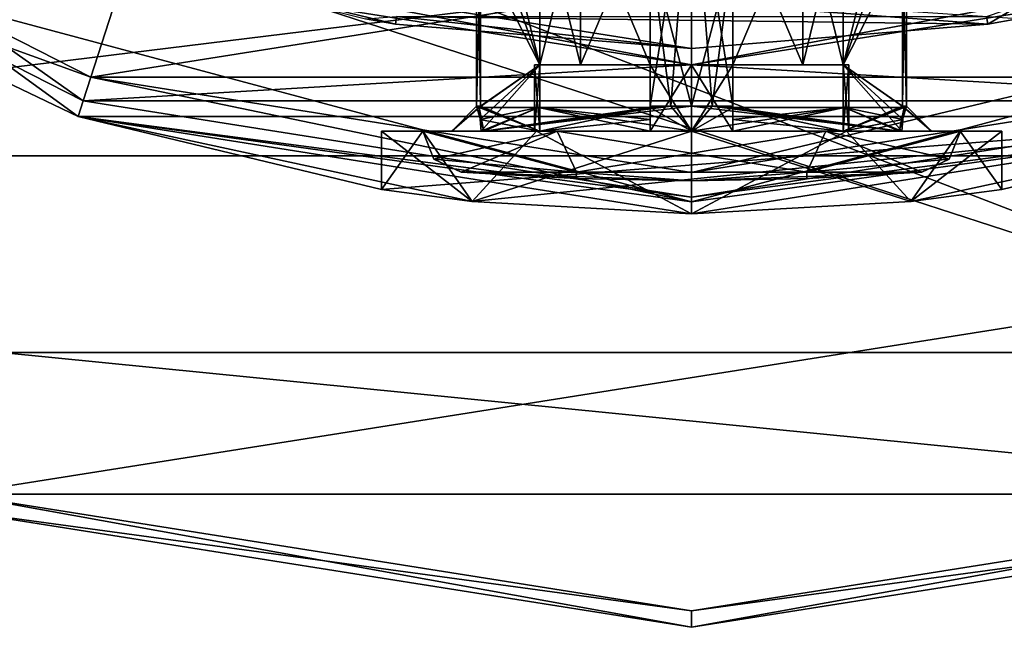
# Model space of a CAD drawing. Header units: millimetres. Extents: x -50 to 50, y -120 to 419.
# Tile 135 of 241: x -8 to 4, y 181 to 188. Entities that reach past the tile are written whole.
import ezdxf

# ---------------------------------------------------------------- set-up
doc = ezdxf.new("R2010")
doc.units = ezdxf.units.MM
doc.header["$LTSCALE"] = 81.481481
for name, color, linetype in [('1568', 7, 'CONTINUOUS'), ('1569', 7, 'CONTINUOUS'), ('1694', 7, 'CONTINUOUS'), ('1696', 7, 'CONTINUOUS'), ('1698', 7, 'CONTINUOUS'), ('1704', 7, 'CONTINUOUS'), ('1705', 7, 'CONTINUOUS'), ('1707', 7, 'CONTINUOUS'), ('1710', 7, 'CONTINUOUS'), ('1712', 7, 'CONTINUOUS'), ('1738', 7, 'CONTINUOUS'), ('1742', 7, 'CONTINUOUS'), ('1743', 7, 'CONTINUOUS'), ('1894', 7, 'CONTINUOUS'), ('1896', 7, 'CONTINUOUS'), ('1897', 7, 'CONTINUOUS'), ('1898', 7, 'CONTINUOUS'), ('1911', 7, 'CONTINUOUS'), ('1912', 7, 'CONTINUOUS'), ('1913', 7, 'CONTINUOUS'), ('1914', 7, 'CONTINUOUS'), ('1917', 7, 'CONTINUOUS'), ('1918', 7, 'CONTINUOUS'), ('1919', 7, 'CONTINUOUS'), ('1920', 7, 'CONTINUOUS'), ('1921', 7, 'CONTINUOUS'), ('1922', 7, 'CONTINUOUS'), ('1923', 7, 'CONTINUOUS'), ('1924', 7, 'CONTINUOUS'), ('1925', 7, 'CONTINUOUS'), ('1926', 7, 'CONTINUOUS'), ('1927', 7, 'CONTINUOUS'), ('1928', 7, 'CONTINUOUS'), ('1929', 7, 'CONTINUOUS'), ('1930', 7, 'CONTINUOUS'), ('1931', 7, 'CONTINUOUS'), ('1932', 7, 'CONTINUOUS'), ('1991', 7, 'CONTINUOUS'), ('1992', 7, 'CONTINUOUS'), ('1993', 7, 'CONTINUOUS'), ('2000', 7, 'CONTINUOUS'), ('2001', 7, 'CONTINUOUS'), ('2002', 7, 'CONTINUOUS'), ('66', 7, 'CONTINUOUS'), ('67', 7, 'CONTINUOUS'), ('68', 7, 'CONTINUOUS'), ('74', 7, 'CONTINUOUS'), ('75', 7, 'CONTINUOUS'), ('82', 7, 'CONTINUOUS'), ('90', 7, 'CONTINUOUS')]:
    doc.layers.add(name, color=color, linetype=linetype)

msp = doc.modelspace()

# ---------------------------------------------------------------- linework, layer by layer
at = {"layer": '1568', "linetype": 'CONTINUOUS'}
for points in [[(-7.357, 187.366, 31), (-13.994, 190.749, 31), (-6.863, 188.887, 31), (-7.357, 187.366, 31)], [(0, 187.8, 31), (-7.357, 187.366, 31), (-6.863, 188.887, 31), (0, 187.8, 31)], [(6.863, 188.887, 31), (7.357, 187.366, 31), (0, 187.8, 31), (6.863, 188.887, 31)], [(7.357, 187.366, 31), (-7.357, 187.366, 31), (0, 187.8, 31), (7.357, 187.366, 31)], [(0, 186.2, 31), (-7.357, 187.366, 31), (7.357, 187.366, 31), (0, 186.2, 31)]]:
    msp.add_3dface(points, dxfattribs=at)
at = {"layer": '1569', "linetype": 'CONTINUOUS'}
for points in [[(-7.264, 187.651, 71), (13.817, 190.991, 71), (-13.817, 190.991, 71), (-7.264, 187.651, 71)], [(7.264, 187.651, 71), (13.817, 190.991, 71), (-7.264, 187.651, 71), (7.264, 187.651, 71)], [(0, 186.5, 71), (7.264, 187.651, 71), (-7.264, 187.651, 71), (0, 186.5, 71)]]:
    msp.add_3dface(points, dxfattribs=at)
at = {"layer": '1694', "linetype": 'CONTINUOUS'}
for points in [[(-19.416, 195.893, 31.2), (-7.416, 187.175, 31.2), (-19.416, 195.893, 70.5), (-19.416, 195.893, 31.2)], [(-19.416, 195.893, 70.5), (-7.416, 187.175, 31.2), (-7.416, 187.175, 70.5), (-19.416, 195.893, 70.5)], [(-7.416, 187.175, 31.2), (7.416, 187.175, 31.2), (-7.416, 187.175, 70.5), (-7.416, 187.175, 31.2)], [(-7.416, 187.175, 70.5), (7.416, 187.175, 31.2), (-3.75, 186.295, 64), (-7.416, 187.175, 70.5)], [(7.416, 187.175, 70.5), (-7.416, 187.175, 70.5), (0, 186, 67.75), (7.416, 187.175, 70.5)], [(0, 186, 67.75), (-7.416, 187.175, 70.5), (-2.652, 186.147, 66.652), (0, 186, 67.75)], [(-2.652, 186.147, 66.652), (-7.416, 187.175, 70.5), (-3.75, 186.295, 64), (-2.652, 186.147, 66.652)], [(-3.75, 186.295, 64), (7.416, 187.175, 31.2), (-2.652, 186.147, 61.348), (-3.75, 186.295, 64)], [(-2.652, 186.147, 61.348), (7.416, 187.175, 31.2), (0, 186, 60.25), (-2.652, 186.147, 61.348)], [(0, 186, 60.25), (7.416, 187.175, 31.2), (2.652, 186.147, 61.348), (0, 186, 60.25)], [(7.416, 187.175, 70.5), (0, 186, 67.75), (2.652, 186.147, 66.652), (7.416, 187.175, 70.5)], [(2.652, 186.147, 61.348), (7.416, 187.175, 31.2), (3.75, 186.295, 64), (2.652, 186.147, 61.348)], [(3.75, 186.295, 64), (7.416, 187.175, 70.5), (2.652, 186.147, 66.652), (3.75, 186.295, 64)], [(7.416, 187.175, 31.2), (7.416, 187.175, 70.5), (3.75, 186.295, 64), (7.416, 187.175, 31.2)]]:
    msp.add_3dface(points, dxfattribs=at)
at = {"layer": '1696', "linetype": 'CONTINUOUS'}
for points in [[(3.581, 188.293, 58.5), (3.941, 188.356, 58.516), (-6.798, 189.077, 31.2), (3.581, 188.293, 58.5)], [(0, 188, 58.5), (3.581, 188.293, 58.5), (-6.798, 189.077, 31.2), (0, 188, 58.5)], [(-3.581, 188.293, 58.5), (0, 188, 58.5), (-6.798, 189.077, 31.2), (-3.581, 188.293, 58.5)], [(-3.941, 188.356, 58.516), (-3.581, 188.293, 58.5), (-6.798, 189.077, 31.2), (-3.941, 188.356, 58.516)]]:
    msp.add_3dface(points, dxfattribs=at)
at = {"layer": '1698', "linetype": 'CONTINUOUS'}
for points in [[(-19.416, 195.893, 70.5), (-7.416, 187.175, 70.5), (-11.927, 189.342, 70.854), (-19.416, 195.893, 70.5)], [(-7.264, 187.651, 71), (-13.817, 190.991, 71), (-11.927, 189.342, 70.854), (-7.264, 187.651, 71)], [(0, 186.146, 70.854), (-7.264, 187.651, 71), (-11.927, 189.342, 70.854), (0, 186.146, 70.854)], [(-7.416, 187.175, 70.5), (0, 186.146, 70.854), (-11.927, 189.342, 70.854), (-7.416, 187.175, 70.5)], [(7.264, 187.651, 71), (0, 186.5, 71), (11.927, 189.342, 70.854), (7.264, 187.651, 71)], [(11.927, 189.342, 70.854), (0, 186.5, 71), (0, 186.146, 70.854), (11.927, 189.342, 70.854)], [(7.416, 187.175, 70.5), (11.927, 189.342, 70.854), (0, 186.146, 70.854), (7.416, 187.175, 70.5)], [(0, 186.5, 71), (-7.264, 187.651, 71), (0, 186.146, 70.854), (0, 186.5, 71)], [(-7.416, 187.175, 70.5), (7.416, 187.175, 70.5), (0, 186.146, 70.854), (-7.416, 187.175, 70.5)]]:
    msp.add_3dface(points, dxfattribs=at)
at = {"layer": '1704', "linetype": 'CONTINUOUS'}
for points in [[(-3.75, 187, 64), (-3.248, 187, 62.125), (-3.25, 187, 64), (-3.75, 187, 64)], [(-3.248, 187, 65.875), (-3.75, 187, 64), (-3.25, 187, 64), (-3.248, 187, 65.875)], [(-3.248, 187, 62.125), (-1.875, 187, 60.752), (-3.25, 187, 64), (-3.248, 187, 62.125)], [(-3.25, 187, 64), (-1.875, 187, 60.752), (-1.625, 187, 61.185), (-3.25, 187, 64)], [(-3.248, 187, 65.875), (-3.25, 187, 64), (-1.625, 187, 66.815), (-3.248, 187, 65.875)], [(-1.875, 187, 67.248), (-3.248, 187, 65.875), (-1.625, 187, 66.815), (-1.875, 187, 67.248)], [(0, 187, 67.75), (-1.875, 187, 67.248), (-1.625, 187, 66.815), (0, 187, 67.75)], [(-1.875, 187, 60.752), (0, 187, 60.25), (-1.625, 187, 61.185), (-1.875, 187, 60.752)], [(1.625, 187, 66.815), (0, 187, 67.75), (-1.625, 187, 66.815), (1.625, 187, 66.815)], [(-1.625, 187, 61.185), (0, 187, 60.25), (1.625, 187, 61.185), (-1.625, 187, 61.185)], [(1.875, 187, 67.248), (0, 187, 67.75), (1.625, 187, 66.815), (1.875, 187, 67.248)], [(0, 187, 60.25), (1.875, 187, 60.752), (1.625, 187, 61.185), (0, 187, 60.25)], [(3.25, 187, 64), (1.875, 187, 67.248), (1.625, 187, 66.815), (3.25, 187, 64)], [(1.875, 187, 60.752), (3.248, 187, 62.125), (1.625, 187, 61.185), (1.875, 187, 60.752)], [(1.625, 187, 61.185), (3.248, 187, 62.125), (3.25, 187, 64), (1.625, 187, 61.185)], [(3.248, 187, 65.875), (1.875, 187, 67.248), (3.25, 187, 64), (3.248, 187, 65.875)], [(3.75, 187, 64), (3.248, 187, 65.875), (3.25, 187, 64), (3.75, 187, 64)], [(3.248, 187, 62.125), (3.75, 187, 64), (3.25, 187, 64), (3.248, 187, 62.125)]]:
    msp.add_3dface(points, dxfattribs=at)
at = {"layer": '1705', "linetype": 'CONTINUOUS'}
for points in [[(2.652, 186.147, 66.652), (0, 186, 67.75), (1.875, 187, 67.248), (2.652, 186.147, 66.652)], [(0, 186, 67.75), (0, 187, 67.75), (1.875, 187, 67.248), (0, 186, 67.75)], [(0, 186, 60.25), (2.652, 186.147, 61.348), (0, 187, 60.25), (0, 186, 60.25)], [(2.652, 186.147, 61.348), (1.875, 187, 60.752), (0, 187, 60.25), (2.652, 186.147, 61.348)], [(2.652, 186.147, 61.348), (3.248, 187, 62.125), (1.875, 187, 60.752), (2.652, 186.147, 61.348)], [(2.652, 186.147, 66.652), (1.875, 187, 67.248), (3.248, 187, 65.875), (2.652, 186.147, 66.652)], [(2.652, 186.147, 61.348), (3.75, 186.295, 64), (3.248, 187, 62.125), (2.652, 186.147, 61.348)], [(3.75, 186.295, 64), (2.652, 186.147, 66.652), (3.75, 187, 64), (3.75, 186.295, 64)], [(2.652, 186.147, 66.652), (3.248, 187, 65.875), (3.75, 187, 64), (2.652, 186.147, 66.652)], [(3.75, 186.295, 64), (3.75, 187, 64), (3.248, 187, 62.125), (3.75, 186.295, 64)]]:
    msp.add_3dface(points, dxfattribs=at)
at = {"layer": '1707', "linetype": 'CONTINUOUS'}
for points in [[(-2.652, 186.147, 66.652), (-3.75, 186.295, 64), (-3.248, 187, 65.875), (-2.652, 186.147, 66.652)], [(-3.75, 186.295, 64), (-2.652, 186.147, 61.348), (-3.75, 187, 64), (-3.75, 186.295, 64)], [(-3.75, 186.295, 64), (-3.75, 187, 64), (-3.248, 187, 65.875), (-3.75, 186.295, 64)], [(-2.652, 186.147, 61.348), (-3.248, 187, 62.125), (-3.75, 187, 64), (-2.652, 186.147, 61.348)], [(-2.652, 186.147, 66.652), (-3.248, 187, 65.875), (-1.875, 187, 67.248), (-2.652, 186.147, 66.652)], [(-2.652, 186.147, 61.348), (-1.875, 187, 60.752), (-3.248, 187, 62.125), (-2.652, 186.147, 61.348)], [(0, 186, 67.75), (-2.652, 186.147, 66.652), (0, 187, 67.75), (0, 186, 67.75)], [(0, 187, 67.75), (-2.652, 186.147, 66.652), (-1.875, 187, 67.248), (0, 187, 67.75)], [(-2.652, 186.147, 61.348), (0, 186, 60.25), (-1.875, 187, 60.752), (-2.652, 186.147, 61.348)], [(0, 186, 60.25), (0, 187, 60.25), (-1.875, 187, 60.752), (0, 186, 60.25)]]:
    msp.add_3dface(points, dxfattribs=at)
at = {"layer": '1710', "linetype": 'CONTINUOUS'}
for points in [[(0, 187.8, 31), (-6.863, 188.887, 31), (-6.798, 189.077, 31.2), (0, 187.8, 31)], [(0, 187.8, 31), (-6.798, 189.077, 31.2), (6.798, 189.077, 31.2), (0, 187.8, 31)], [(6.863, 188.887, 31), (0, 187.8, 31), (6.798, 189.077, 31.2), (6.863, 188.887, 31)]]:
    msp.add_3dface(points, dxfattribs=at)
at = {"layer": '1712', "linetype": 'CONTINUOUS'}
for points in [[(-13.994, 190.749, 31), (-7.357, 187.366, 31), (-19.416, 195.893, 31.2), (-13.994, 190.749, 31)], [(-7.357, 187.366, 31), (-7.416, 187.175, 31.2), (-19.416, 195.893, 31.2), (-7.357, 187.366, 31)], [(-7.357, 187.366, 31), (0, 186.2, 31), (-7.416, 187.175, 31.2), (-7.357, 187.366, 31)], [(0, 186.2, 31), (7.357, 187.366, 31), (7.416, 187.175, 31.2), (0, 186.2, 31)], [(0, 186.2, 31), (7.416, 187.175, 31.2), (-7.416, 187.175, 31.2), (0, 186.2, 31)]]:
    msp.add_3dface(points, dxfattribs=at)
at = {"layer": '1738', "linetype": 'CONTINUOUS'}
for points in [[(0, 188, 58.5), (-3.581, 188.293, 58.5), (-3.566, 188.386, 58.791), (0, 188, 58.5)], [(3.581, 188.293, 58.5), (0, 188, 58.5), (-3.566, 188.386, 58.791), (3.581, 188.293, 58.5)], [(3.581, 188.293, 58.5), (-3.566, 188.386, 58.791), (3.566, 188.386, 58.791), (3.581, 188.293, 58.5)]]:
    msp.add_3dface(points, dxfattribs=at)
at = {"layer": '1742', "linetype": 'CONTINUOUS'}
msp.add_3dface([(-3.581, 188.293, 58.5), (-3.941, 188.356, 58.516), (-3.566, 188.386, 58.791), (-3.581, 188.293, 58.5)], dxfattribs=at)
at = {"layer": '1743', "linetype": 'CONTINUOUS'}
for points in [[(3.581, 188.293, 58.5), (3.566, 188.386, 58.791), (3.971, 188.523, 58.925), (3.581, 188.293, 58.5)], [(3.941, 188.356, 58.516), (3.581, 188.293, 58.5), (3.971, 188.523, 58.925), (3.941, 188.356, 58.516)]]:
    msp.add_3dface(points, dxfattribs=at)
at = {"layer": '1894', "linetype": 'CONTINUOUS'}
for points in [[(0.5, 189.212, 61.449), (0, 190.5, 61.4), (0.5, 187.3, 61.449), (0.5, 189.212, 61.449)], [(0.5, 187.3, 61.449), (0, 190.5, 61.4), (0.251, 187.3, 61.412), (0.5, 187.3, 61.449)], [(0.251, 187.3, 61.412), (0, 190.5, 61.4), (0, 187.3, 61.4), (0.251, 187.3, 61.412)], [(0, 190.5, 66.6), (0.5, 189.212, 66.551), (0, 187.3, 66.6), (0, 190.5, 66.6)], [(2.551, 189.212, 64.5), (2.6, 190.5, 64), (2.551, 187.3, 64.5), (2.551, 189.212, 64.5)], [(2.551, 187.3, 64.5), (2.6, 190.5, 64), (2.6, 187.3, 64), (2.551, 187.3, 64.5)], [(2.6, 187.3, 64), (2.6, 190.5, 64), (2.551, 189.212, 63.5), (2.6, 187.3, 64)], [(0, 187.3, 66.6), (0.5, 189.212, 66.551), (0.251, 187.3, 66.588), (0, 187.3, 66.6)], [(0.251, 187.3, 66.588), (0.5, 189.212, 66.551), (0.5, 187.3, 66.551), (0.251, 187.3, 66.588)], [(2.551, 187.3, 63.5), (2.6, 187.3, 64), (2.551, 189.212, 63.5), (2.551, 187.3, 63.5)]]:
    msp.add_3dface(points, dxfattribs=at)
at = {"layer": '1896', "linetype": 'CONTINUOUS'}
for points in [[(-2.551, 189.212, 63.5), (-2.6, 190.5, 64), (-2.551, 187.3, 63.5), (-2.551, 189.212, 63.5)], [(-2.551, 187.3, 63.5), (-2.6, 190.5, 64), (-2.6, 187.3, 64), (-2.551, 187.3, 63.5)], [(-2.6, 187.3, 64), (-2.6, 190.5, 64), (-2.551, 189.212, 64.5), (-2.6, 187.3, 64)], [(0, 187.3, 61.4), (0, 190.5, 61.4), (-0.5, 189.212, 61.449), (0, 187.3, 61.4)], [(-0.5, 189.212, 66.551), (0, 190.5, 66.6), (-0.5, 187.3, 66.551), (-0.5, 189.212, 66.551)], [(-0.5, 187.3, 66.551), (0, 190.5, 66.6), (-0.251, 187.3, 66.588), (-0.5, 187.3, 66.551)], [(0, 190.5, 66.6), (0, 187.3, 66.6), (-0.251, 187.3, 66.588), (0, 190.5, 66.6)], [(-2.551, 187.3, 64.5), (-2.6, 187.3, 64), (-2.551, 189.212, 64.5), (-2.551, 187.3, 64.5)], [(0, 187.3, 61.4), (-0.5, 189.212, 61.449), (-0.251, 187.3, 61.412), (0, 187.3, 61.4)], [(-0.251, 187.3, 61.412), (-0.5, 189.212, 61.449), (-0.5, 187.3, 61.449), (-0.251, 187.3, 61.412)]]:
    msp.add_3dface(points, dxfattribs=at)
at = {"layer": '1897', "linetype": 'CONTINUOUS'}
for points in [[(-2.6, 187.3, 64), (-2.551, 187.3, 64.5), (-2.9, 187, 64), (-2.6, 187.3, 64)], [(-2.511, 187, 62.55), (-2.6, 187.3, 64), (-2.9, 187, 64), (-2.511, 187, 62.55)], [(-2.551, 187.3, 64.5), (-2.56, 187.291, 64.5), (-2.9, 187, 64), (-2.551, 187.3, 64.5)], [(-2.56, 187.291, 64.5), (-2.569, 187.283, 64.5), (-2.9, 187, 64), (-2.56, 187.291, 64.5)], [(-2.9, 187, 64), (-2.569, 187.283, 64.5), (-2.511, 187, 65.45), (-2.9, 187, 64)], [(-2.551, 187.3, 63.5), (-2.6, 187.3, 64), (-2.56, 187.291, 63.5), (-2.551, 187.3, 63.5)], [(-2.56, 187.291, 63.5), (-2.6, 187.3, 64), (-2.569, 187.283, 63.5), (-2.56, 187.291, 63.5)], [(-2.569, 187.283, 63.5), (-2.6, 187.3, 64), (-2.511, 187, 62.55), (-2.569, 187.283, 63.5)], [(-2.569, 187.283, 64.5), (-1.851, 187.283, 65.851), (-2.511, 187, 65.45), (-2.569, 187.283, 64.5)], [(-1.851, 187.283, 62.149), (-2.569, 187.283, 63.5), (-2.511, 187, 62.55), (-1.851, 187.283, 62.149)], [(-0.251, 187.3, 66.588), (0, 187.3, 66.6), (-2.511, 187, 65.45), (-0.251, 187.3, 66.588)], [(0, 187.3, 66.6), (0, 187, 66.9), (-2.511, 187, 65.45), (0, 187.3, 66.6)], [(-0.5, 187.283, 66.569), (-0.251, 187.3, 66.588), (-2.511, 187, 65.45), (-0.5, 187.283, 66.569)], [(-1.851, 187.283, 65.851), (-0.5, 187.283, 66.569), (-2.511, 187, 65.45), (-1.851, 187.283, 65.851)], [(0, 187, 61.1), (-1.851, 187.283, 62.149), (-2.511, 187, 62.55), (0, 187, 61.1)], [(-0.5, 187.283, 61.431), (-1.851, 187.283, 62.149), (0, 187, 61.1), (-0.5, 187.283, 61.431)], [(-0.5, 187.3, 66.551), (-0.251, 187.3, 66.588), (-0.5, 187.291, 66.56), (-0.5, 187.3, 66.551)], [(-0.5, 187.291, 66.56), (-0.251, 187.3, 66.588), (-0.5, 187.283, 66.569), (-0.5, 187.291, 66.56)], [(-0.251, 187.3, 61.412), (-0.5, 187.3, 61.449), (-0.5, 187.291, 61.44), (-0.251, 187.3, 61.412)], [(-0.5, 187.283, 61.431), (-0.251, 187.3, 61.412), (-0.5, 187.291, 61.44), (-0.5, 187.283, 61.431)], [(-0.251, 187.3, 61.412), (-0.5, 187.283, 61.431), (0, 187, 61.1), (-0.251, 187.3, 61.412)], [(0, 187.3, 61.4), (-0.251, 187.3, 61.412), (0, 187, 61.1), (0, 187.3, 61.4)]]:
    msp.add_3dface(points, dxfattribs=at)
at = {"layer": '1898', "linetype": 'CONTINUOUS'}
for points in [[(0.251, 187.3, 61.412), (0, 187.3, 61.4), (2.511, 187, 62.55), (0.251, 187.3, 61.412)], [(0, 187.3, 61.4), (0, 187, 61.1), (2.511, 187, 62.55), (0, 187.3, 61.4)], [(0, 187.3, 66.6), (0.251, 187.3, 66.588), (0, 187, 66.9), (0, 187.3, 66.6)], [(0, 187, 66.9), (0.251, 187.3, 66.588), (0.5, 187.283, 66.569), (0, 187, 66.9)], [(1.851, 187.283, 65.851), (0, 187, 66.9), (0.5, 187.283, 66.569), (1.851, 187.283, 65.851)], [(0, 187, 66.9), (1.851, 187.283, 65.851), (2.511, 187, 65.45), (0, 187, 66.9)], [(0.5, 187.3, 61.449), (0.251, 187.3, 61.412), (0.5, 187.291, 61.44), (0.5, 187.3, 61.449)], [(0.5, 187.291, 61.44), (0.251, 187.3, 61.412), (0.5, 187.283, 61.431), (0.5, 187.291, 61.44)], [(0.5, 187.283, 61.431), (0.251, 187.3, 61.412), (2.511, 187, 62.55), (0.5, 187.283, 61.431)], [(0.251, 187.3, 66.588), (0.5, 187.3, 66.551), (0.5, 187.291, 66.56), (0.251, 187.3, 66.588)], [(0.5, 187.283, 66.569), (0.251, 187.3, 66.588), (0.5, 187.291, 66.56), (0.5, 187.283, 66.569)], [(1.851, 187.283, 62.149), (0.5, 187.283, 61.431), (2.511, 187, 62.55), (1.851, 187.283, 62.149)], [(2.569, 187.283, 63.5), (1.851, 187.283, 62.149), (2.511, 187, 62.55), (2.569, 187.283, 63.5)], [(1.851, 187.283, 65.851), (2.569, 187.283, 64.5), (2.511, 187, 65.45), (1.851, 187.283, 65.851)], [(2.569, 187.283, 64.5), (2.6, 187.3, 64), (2.511, 187, 65.45), (2.569, 187.283, 64.5)], [(2.511, 187, 65.45), (2.6, 187.3, 64), (2.9, 187, 64), (2.511, 187, 65.45)], [(2.9, 187, 64), (2.569, 187.283, 63.5), (2.511, 187, 62.55), (2.9, 187, 64)], [(2.551, 187.3, 64.5), (2.6, 187.3, 64), (2.56, 187.291, 64.5), (2.551, 187.3, 64.5)], [(2.6, 187.3, 64), (2.551, 187.3, 63.5), (2.9, 187, 64), (2.6, 187.3, 64)], [(2.551, 187.3, 63.5), (2.56, 187.291, 63.5), (2.9, 187, 64), (2.551, 187.3, 63.5)], [(2.56, 187.291, 64.5), (2.6, 187.3, 64), (2.569, 187.283, 64.5), (2.56, 187.291, 64.5)], [(2.56, 187.291, 63.5), (2.569, 187.283, 63.5), (2.9, 187, 64), (2.56, 187.291, 63.5)]]:
    msp.add_3dface(points, dxfattribs=at)
at = {"layer": '1911', "linetype": 'CONTINUOUS'}
for points in [[(-2.786, 186.501, 64), (-1.393, 186.501, 61.587), (-1.394, 186.425, 64), (-2.786, 186.501, 64)], [(-1.393, 186.501, 61.587), (0, 186.4, 64), (-1.394, 186.425, 64), (-1.393, 186.501, 61.587)], [(1.393, 186.501, 61.587), (0, 186.4, 64), (-1.393, 186.501, 61.587), (1.393, 186.501, 61.587)], [(1.394, 186.425, 64), (0, 186.4, 64), (2.786, 186.501, 64), (1.394, 186.425, 64)], [(2.786, 186.501, 64), (0, 186.4, 64), (1.393, 186.501, 61.587), (2.786, 186.501, 64)]]:
    msp.add_3dface(points, dxfattribs=at)
at = {"layer": '1912', "linetype": 'CONTINUOUS'}
for points in [[(-3.25, 187, 64), (-1.625, 187, 61.185), (-3.116, 186.66, 64), (-3.25, 187, 64)], [(-1.625, 187, 61.185), (-2.786, 186.501, 64), (-3.116, 186.66, 64), (-1.625, 187, 61.185)], [(-1.625, 187, 61.185), (-1.393, 186.501, 61.587), (-2.786, 186.501, 64), (-1.625, 187, 61.185)], [(-1.625, 187, 61.185), (1.625, 187, 61.185), (-1.393, 186.501, 61.587), (-1.625, 187, 61.185)], [(1.625, 187, 61.185), (1.393, 186.501, 61.587), (-1.393, 186.501, 61.587), (1.625, 187, 61.185)], [(1.625, 187, 61.185), (3.25, 187, 64), (1.393, 186.501, 61.587), (1.625, 187, 61.185)], [(1.393, 186.501, 61.587), (3.25, 187, 64), (3.116, 186.66, 64), (1.393, 186.501, 61.587)], [(2.786, 186.501, 64), (1.393, 186.501, 61.587), (3.116, 186.66, 64), (2.786, 186.501, 64)]]:
    msp.add_3dface(points, dxfattribs=at)
at = {"layer": '1913', "linetype": 'CONTINUOUS'}
for points in [[(-2.511, 187, 62.55), (-2.9, 187, 64), (-2.544, 187, 63.5), (-2.511, 187, 62.55)], [(-2.9, 187, 64), (-2.511, 187, 65.45), (-2.544, 187, 64.5), (-2.9, 187, 64)], [(-2.544, 187, 63.5), (-2.9, 187, 64), (-2.544, 187, 64.5), (-2.544, 187, 63.5)], [(-1.833, 187, 62.167), (-2.511, 187, 62.55), (-2.544, 187, 63.5), (-1.833, 187, 62.167)], [(-2.544, 187, 64.5), (-2.511, 187, 65.45), (-1.833, 187, 65.833), (-2.544, 187, 64.5)], [(-1.833, 187, 63.5), (-2.544, 187, 63.5), (-1.9, 187, 64), (-1.833, 187, 63.5)], [(-1.9, 187, 64), (-2.544, 187, 63.5), (-1.833, 187, 64.5), (-1.9, 187, 64)], [(-1.833, 187, 64.5), (-2.544, 187, 63.5), (-2.544, 187, 64.5), (-1.833, 187, 64.5)], [(-2.511, 187, 65.45), (0, 187, 66.9), (-1.833, 187, 65.833), (-2.511, 187, 65.45)], [(0, 187, 61.1), (-2.511, 187, 62.55), (-1.833, 187, 62.167), (0, 187, 61.1)], [(-1.833, 187, 65.833), (0, 187, 66.9), (-0.5, 187, 66.544), (-1.833, 187, 65.833)], [(-0.5, 187, 61.456), (0, 187, 61.1), (-1.833, 187, 62.167), (-0.5, 187, 61.456)], [(-0.5, 187, 66.544), (0, 187, 66.9), (-0.5, 187, 65.833), (-0.5, 187, 66.544)], [(-0.5, 187, 65.833), (0, 187, 66.9), (0, 187, 65.9), (-0.5, 187, 65.833)], [(0, 187, 62.1), (0, 187, 61.1), (-0.5, 187, 61.456), (0, 187, 62.1)], [(-0.5, 187, 62.167), (0, 187, 62.1), (-0.5, 187, 61.456), (-0.5, 187, 62.167)], [(0, 187, 66.9), (2.511, 187, 65.45), (1.833, 187, 65.833), (0, 187, 66.9)], [(0, 187, 65.9), (0, 187, 66.9), (0.5, 187, 66.544), (0, 187, 65.9)], [(0.5, 187, 66.544), (0, 187, 66.9), (1.833, 187, 65.833), (0.5, 187, 66.544)], [(2.511, 187, 62.55), (0, 187, 61.1), (1.833, 187, 62.167), (2.511, 187, 62.55)], [(1.833, 187, 62.167), (0, 187, 61.1), (0.5, 187, 61.456), (1.833, 187, 62.167)], [(0.5, 187, 61.456), (0, 187, 61.1), (0.5, 187, 62.167), (0.5, 187, 61.456)], [(0.5, 187, 62.167), (0, 187, 61.1), (0, 187, 62.1), (0.5, 187, 62.167)], [(0.5, 187, 65.833), (0, 187, 65.9), (0.5, 187, 66.544), (0.5, 187, 65.833)], [(2.511, 187, 65.45), (2.544, 187, 64.5), (1.833, 187, 65.833), (2.511, 187, 65.45)], [(2.544, 187, 63.5), (2.511, 187, 62.55), (1.833, 187, 62.167), (2.544, 187, 63.5)], [(1.833, 187, 64.5), (2.544, 187, 64.5), (1.9, 187, 64), (1.833, 187, 64.5)], [(1.9, 187, 64), (2.544, 187, 64.5), (1.833, 187, 63.5), (1.9, 187, 64)], [(1.833, 187, 63.5), (2.544, 187, 64.5), (2.544, 187, 63.5), (1.833, 187, 63.5)], [(2.511, 187, 65.45), (2.9, 187, 64), (2.544, 187, 64.5), (2.511, 187, 65.45)], [(2.9, 187, 64), (2.511, 187, 62.55), (2.544, 187, 63.5), (2.9, 187, 64)], [(2.544, 187, 64.5), (2.9, 187, 64), (2.544, 187, 63.5), (2.544, 187, 64.5)]]:
    msp.add_3dface(points, dxfattribs=at)
at = {"layer": '1914', "linetype": 'CONTINUOUS'}
for points in [[(-1.851, 187.283, 65.851), (-2.569, 187.283, 64.5), (-1.833, 187, 65.833), (-1.851, 187.283, 65.851)], [(-2.569, 187.283, 64.5), (-2.556, 187.141, 64.5), (-1.833, 187, 65.833), (-2.569, 187.283, 64.5)], [(-0.5, 187.283, 66.569), (-1.851, 187.283, 65.851), (-0.5, 187.141, 66.556), (-0.5, 187.283, 66.569)], [(-1.851, 187.283, 65.851), (-1.833, 187, 65.833), (-0.5, 187, 66.544), (-1.851, 187.283, 65.851)], [(-1.851, 187.283, 65.851), (-0.5, 187, 66.544), (-0.5, 187.141, 66.556), (-1.851, 187.283, 65.851)], [(-2.544, 187, 64.5), (-1.833, 187, 65.833), (-2.556, 187.141, 64.5), (-2.544, 187, 64.5)]]:
    msp.add_3dface(points, dxfattribs=at)
at = {"layer": '1917', "linetype": 'CONTINUOUS'}
for points in [[(-1.833, 187.8, 64.5), (-1.833, 189.8, 64.5), (-1.344, 189.8, 65.344), (-1.833, 187.8, 64.5)], [(-1.344, 187.8, 65.344), (-1.833, 187.8, 64.5), (-1.344, 189.8, 65.344), (-1.344, 187.8, 65.344)], [(-0.5, 187.8, 65.833), (-1.344, 187.8, 65.344), (-0.5, 189.8, 65.833), (-0.5, 187.8, 65.833)], [(-0.5, 189.8, 65.833), (-1.344, 187.8, 65.344), (-1.344, 189.8, 65.344), (-0.5, 189.8, 65.833)]]:
    msp.add_3dface(points, dxfattribs=at)
at = {"layer": '1918', "linetype": 'CONTINUOUS'}
for points in [[(-1.9, 187.8, 64), (-1.833, 187.8, 64.5), (1.9, 187.8, 64), (-1.9, 187.8, 64)], [(-1.833, 187.8, 63.5), (-1.9, 187.8, 64), (1.833, 187.8, 63.5), (-1.833, 187.8, 63.5)], [(1.833, 187.8, 63.5), (-1.9, 187.8, 64), (1.9, 187.8, 64), (1.833, 187.8, 63.5)], [(-1.833, 187.8, 64.5), (-1.344, 187.8, 65.344), (1.833, 187.8, 64.5), (-1.833, 187.8, 64.5)], [(-1.833, 187.8, 64.5), (1.833, 187.8, 64.5), (1.9, 187.8, 64), (-1.833, 187.8, 64.5)], [(-1.344, 187.8, 62.656), (-1.833, 187.8, 63.5), (1.344, 187.8, 62.656), (-1.344, 187.8, 62.656)], [(1.344, 187.8, 62.656), (-1.833, 187.8, 63.5), (1.833, 187.8, 63.5), (1.344, 187.8, 62.656)], [(-1.344, 187.8, 65.344), (-0.5, 187.8, 65.833), (1.344, 187.8, 65.344), (-1.344, 187.8, 65.344)], [(1.833, 187.8, 64.5), (-1.344, 187.8, 65.344), (1.344, 187.8, 65.344), (1.833, 187.8, 64.5)], [(-0.5, 187.8, 62.167), (-1.344, 187.8, 62.656), (0.5, 187.8, 62.167), (-0.5, 187.8, 62.167)], [(0.5, 187.8, 62.167), (-1.344, 187.8, 62.656), (1.344, 187.8, 62.656), (0.5, 187.8, 62.167)], [(1.344, 187.8, 65.344), (-0.5, 187.8, 65.833), (0.5, 187.8, 65.833), (1.344, 187.8, 65.344)], [(0.5, 187.8, 65.833), (-0.5, 187.8, 65.833), (0, 187.8, 65.9), (0.5, 187.8, 65.833)], [(0, 187.8, 62.1), (-0.5, 187.8, 62.167), (0.5, 187.8, 62.167), (0, 187.8, 62.1)]]:
    msp.add_3dface(points, dxfattribs=at)
at = {"layer": '1919', "linetype": 'CONTINUOUS'}
for points in [[(0, 186.4, 64), (-2.786, 186.501, 64), (-1.394, 186.425, 64), (0, 186.4, 64)], [(-2.786, 186.501, 64), (0, 186.4, 64), (-1.393, 186.501, 66.413), (-2.786, 186.501, 64)], [(-1.393, 186.501, 66.413), (0, 186.4, 64), (1.393, 186.501, 66.413), (-1.393, 186.501, 66.413)], [(0, 186.4, 64), (1.394, 186.425, 64), (1.393, 186.501, 66.413), (0, 186.4, 64)], [(1.394, 186.425, 64), (2.786, 186.501, 64), (1.393, 186.501, 66.413), (1.394, 186.425, 64)]]:
    msp.add_3dface(points, dxfattribs=at)
at = {"layer": '1920', "linetype": 'CONTINUOUS'}
for points in [[(-1.625, 187, 66.815), (-3.25, 187, 64), (-1.393, 186.501, 66.413), (-1.625, 187, 66.815)], [(-3.25, 187, 64), (-3.116, 186.66, 64), (-1.393, 186.501, 66.413), (-3.25, 187, 64)], [(1.625, 187, 66.815), (-1.625, 187, 66.815), (1.393, 186.501, 66.413), (1.625, 187, 66.815)], [(-1.625, 187, 66.815), (-1.393, 186.501, 66.413), (1.393, 186.501, 66.413), (-1.625, 187, 66.815)], [(2.786, 186.501, 64), (1.625, 187, 66.815), (1.393, 186.501, 66.413), (2.786, 186.501, 64)], [(3.25, 187, 64), (1.625, 187, 66.815), (3.116, 186.66, 64), (3.25, 187, 64)], [(1.625, 187, 66.815), (2.786, 186.501, 64), (3.116, 186.66, 64), (1.625, 187, 66.815)], [(-3.116, 186.66, 64), (-2.786, 186.501, 64), (-1.393, 186.501, 66.413), (-3.116, 186.66, 64)]]:
    msp.add_3dface(points, dxfattribs=at)
at = {"layer": '1921', "linetype": 'CONTINUOUS'}
for points in [[(0.5, 189.8, 65.833), (0.5, 187.8, 65.833), (0.5, 189.8, 66.333), (0.5, 189.8, 65.833)], [(0.5, 189.8, 66.333), (0.5, 187.8, 65.833), (0.5, 189.511, 66.441), (0.5, 189.8, 66.333)], [(0.5, 187.8, 65.833), (0.5, 189.212, 66.551), (0.5, 189.511, 66.441), (0.5, 187.8, 65.833)], [(0.5, 187.3, 66.551), (0.5, 189.212, 66.551), (0.5, 187.8, 65.833), (0.5, 187.3, 66.551)], [(0.5, 187, 65.833), (0.5, 187.3, 66.551), (0.5, 187.8, 65.833), (0.5, 187, 65.833)], [(0.5, 187.291, 66.56), (0.5, 187.3, 66.551), (0.5, 187, 65.833), (0.5, 187.291, 66.56)], [(0.5, 187.283, 66.569), (0.5, 187.291, 66.56), (0.5, 187, 65.833), (0.5, 187.283, 66.569)], [(0.5, 187.283, 66.569), (0.5, 187, 65.833), (0.5, 187.141, 66.556), (0.5, 187.283, 66.569)], [(0.5, 187, 65.833), (0.5, 187, 66.544), (0.5, 187.141, 66.556), (0.5, 187, 65.833)]]:
    msp.add_3dface(points, dxfattribs=at)
at = {"layer": '1922', "linetype": 'CONTINUOUS'}
for points in [[(-0.5, 189.212, 66.551), (-0.5, 187.8, 65.833), (-0.5, 189.8, 65.833), (-0.5, 189.212, 66.551)], [(-0.5, 189.212, 66.551), (-0.5, 187.3, 66.551), (-0.5, 187.8, 65.833), (-0.5, 189.212, 66.551)], [(-0.5, 187.3, 66.551), (-0.5, 187.291, 66.56), (-0.5, 187.8, 65.833), (-0.5, 187.3, 66.551)], [(-0.5, 187.291, 66.56), (-0.5, 187.283, 66.569), (-0.5, 187.8, 65.833), (-0.5, 187.291, 66.56)], [(-0.5, 187.283, 66.569), (-0.5, 187.141, 66.556), (-0.5, 187.8, 65.833), (-0.5, 187.283, 66.569)], [(-0.5, 187, 66.544), (-0.5, 187, 65.833), (-0.5, 187.8, 65.833), (-0.5, 187, 66.544)], [(-0.5, 187.141, 66.556), (-0.5, 187, 66.544), (-0.5, 187.8, 65.833), (-0.5, 187.141, 66.556)]]:
    msp.add_3dface(points, dxfattribs=at)
at = {"layer": '1923', "linetype": 'CONTINUOUS'}
for points in [[(-0.5, 187, 65.833), (0, 187, 65.9), (-0.5, 187.8, 65.833), (-0.5, 187, 65.833)], [(-0.5, 187.8, 65.833), (0, 187, 65.9), (0, 187.8, 65.9), (-0.5, 187.8, 65.833)], [(0, 187, 65.9), (0.5, 187, 65.833), (0, 187.8, 65.9), (0, 187, 65.9)], [(0.5, 187, 65.833), (0.5, 187.8, 65.833), (0, 187.8, 65.9), (0.5, 187, 65.833)]]:
    msp.add_3dface(points, dxfattribs=at)
at = {"layer": '1924', "linetype": 'CONTINUOUS'}
for points in [[(-2.441, 189.511, 64.5), (-2.333, 189.8, 64.5), (-1.833, 187.8, 64.5), (-2.441, 189.511, 64.5)], [(-2.333, 189.8, 64.5), (-1.833, 189.8, 64.5), (-1.833, 187.8, 64.5), (-2.333, 189.8, 64.5)], [(-2.551, 189.212, 64.5), (-2.441, 189.511, 64.5), (-1.833, 187.8, 64.5), (-2.551, 189.212, 64.5)], [(-2.551, 187.3, 64.5), (-2.551, 189.212, 64.5), (-1.833, 187.8, 64.5), (-2.551, 187.3, 64.5)], [(-1.833, 187, 64.5), (-2.551, 187.3, 64.5), (-1.833, 187.8, 64.5), (-1.833, 187, 64.5)], [(-2.569, 187.283, 64.5), (-2.56, 187.291, 64.5), (-1.833, 187, 64.5), (-2.569, 187.283, 64.5)], [(-2.569, 187.283, 64.5), (-1.833, 187, 64.5), (-2.556, 187.141, 64.5), (-2.569, 187.283, 64.5)], [(-2.56, 187.291, 64.5), (-2.551, 187.3, 64.5), (-1.833, 187, 64.5), (-2.56, 187.291, 64.5)], [(-1.833, 187, 64.5), (-2.544, 187, 64.5), (-2.556, 187.141, 64.5), (-1.833, 187, 64.5)]]:
    msp.add_3dface(points, dxfattribs=at)
at = {"layer": '1925', "linetype": 'CONTINUOUS'}
for points in [[(-1.833, 187, 63.5), (-1.9, 187, 64), (-1.833, 187.8, 63.5), (-1.833, 187, 63.5)], [(-1.9, 187, 64), (-1.833, 187, 64.5), (-1.9, 187.8, 64), (-1.9, 187, 64)], [(-1.9, 187, 64), (-1.9, 187.8, 64), (-1.833, 187.8, 63.5), (-1.9, 187, 64)], [(-1.833, 187, 64.5), (-1.833, 187.8, 64.5), (-1.9, 187.8, 64), (-1.833, 187, 64.5)]]:
    msp.add_3dface(points, dxfattribs=at)
at = {"layer": '1926', "linetype": 'CONTINUOUS'}
for points in [[(-1.833, 189.8, 63.5), (-2.551, 189.212, 63.5), (-1.833, 187.8, 63.5), (-1.833, 189.8, 63.5)], [(-2.551, 189.212, 63.5), (-2.551, 187.3, 63.5), (-1.833, 187.8, 63.5), (-2.551, 189.212, 63.5)], [(-2.56, 187.291, 63.5), (-2.569, 187.283, 63.5), (-1.833, 187.8, 63.5), (-2.56, 187.291, 63.5)], [(-1.833, 187.8, 63.5), (-2.569, 187.283, 63.5), (-2.556, 187.141, 63.5), (-1.833, 187.8, 63.5)], [(-2.551, 187.3, 63.5), (-2.56, 187.291, 63.5), (-1.833, 187.8, 63.5), (-2.551, 187.3, 63.5)], [(-2.544, 187, 63.5), (-1.833, 187.8, 63.5), (-2.556, 187.141, 63.5), (-2.544, 187, 63.5)], [(-2.544, 187, 63.5), (-1.833, 187, 63.5), (-1.833, 187.8, 63.5), (-2.544, 187, 63.5)]]:
    msp.add_3dface(points, dxfattribs=at)
at = {"layer": '1927', "linetype": 'CONTINUOUS'}
for points in [[(-0.5, 189.8, 61.667), (-0.5, 189.8, 62.167), (-0.5, 187.8, 62.167), (-0.5, 189.8, 61.667)], [(-0.5, 189.8, 61.667), (-0.5, 187.8, 62.167), (-0.5, 189.511, 61.559), (-0.5, 189.8, 61.667)], [(-0.5, 187.8, 62.167), (-0.5, 189.212, 61.449), (-0.5, 189.511, 61.559), (-0.5, 187.8, 62.167)], [(-0.5, 187.3, 61.449), (-0.5, 189.212, 61.449), (-0.5, 187.8, 62.167), (-0.5, 187.3, 61.449)], [(-0.5, 187, 62.167), (-0.5, 187.3, 61.449), (-0.5, 187.8, 62.167), (-0.5, 187, 62.167)], [(-0.5, 187.291, 61.44), (-0.5, 187.3, 61.449), (-0.5, 187, 62.167), (-0.5, 187.291, 61.44)], [(-0.5, 187.283, 61.431), (-0.5, 187.291, 61.44), (-0.5, 187, 62.167), (-0.5, 187.283, 61.431)], [(-0.5, 187.283, 61.431), (-0.5, 187, 62.167), (-0.5, 187.141, 61.444), (-0.5, 187.283, 61.431)], [(-0.5, 187, 62.167), (-0.5, 187, 61.456), (-0.5, 187.141, 61.444), (-0.5, 187, 62.167)]]:
    msp.add_3dface(points, dxfattribs=at)
at = {"layer": '1928', "linetype": 'CONTINUOUS'}
for points in [[(0, 187, 62.1), (-0.5, 187, 62.167), (0, 187.8, 62.1), (0, 187, 62.1)], [(-0.5, 187, 62.167), (-0.5, 187.8, 62.167), (0, 187.8, 62.1), (-0.5, 187, 62.167)], [(0.5, 187, 62.167), (0, 187, 62.1), (0.5, 187.8, 62.167), (0.5, 187, 62.167)], [(0, 187, 62.1), (0, 187.8, 62.1), (0.5, 187.8, 62.167), (0, 187, 62.1)]]:
    msp.add_3dface(points, dxfattribs=at)
at = {"layer": '1929', "linetype": 'CONTINUOUS'}
for points in [[(0.5, 189.212, 61.449), (0.5, 187.8, 62.167), (0.5, 189.8, 62.167), (0.5, 189.212, 61.449)], [(0.5, 189.212, 61.449), (0.5, 187.3, 61.449), (0.5, 187.8, 62.167), (0.5, 189.212, 61.449)], [(0.5, 187.3, 61.449), (0.5, 187.291, 61.44), (0.5, 187.8, 62.167), (0.5, 187.3, 61.449)], [(0.5, 187.291, 61.44), (0.5, 187.283, 61.431), (0.5, 187.8, 62.167), (0.5, 187.291, 61.44)], [(0.5, 187.8, 62.167), (0.5, 187.283, 61.431), (0.5, 187.141, 61.444), (0.5, 187.8, 62.167)], [(0.5, 187, 61.456), (0.5, 187, 62.167), (0.5, 187.8, 62.167), (0.5, 187, 61.456)], [(0.5, 187, 61.456), (0.5, 187.8, 62.167), (0.5, 187.141, 61.444), (0.5, 187, 61.456)]]:
    msp.add_3dface(points, dxfattribs=at)
at = {"layer": '1930', "linetype": 'CONTINUOUS'}
for points in [[(1.833, 189.8, 63.5), (1.833, 187.8, 63.5), (2.333, 189.8, 63.5), (1.833, 189.8, 63.5)], [(2.333, 189.8, 63.5), (1.833, 187.8, 63.5), (2.441, 189.511, 63.5), (2.333, 189.8, 63.5)], [(1.833, 187.8, 63.5), (2.551, 189.212, 63.5), (2.441, 189.511, 63.5), (1.833, 187.8, 63.5)], [(2.551, 187.3, 63.5), (2.551, 189.212, 63.5), (1.833, 187.8, 63.5), (2.551, 187.3, 63.5)], [(1.833, 187, 63.5), (2.551, 187.3, 63.5), (1.833, 187.8, 63.5), (1.833, 187, 63.5)], [(2.56, 187.291, 63.5), (2.551, 187.3, 63.5), (1.833, 187, 63.5), (2.56, 187.291, 63.5)], [(2.569, 187.283, 63.5), (2.56, 187.291, 63.5), (1.833, 187, 63.5), (2.569, 187.283, 63.5)], [(2.569, 187.283, 63.5), (1.833, 187, 63.5), (2.556, 187.141, 63.5), (2.569, 187.283, 63.5)], [(1.833, 187, 63.5), (2.544, 187, 63.5), (2.556, 187.141, 63.5), (1.833, 187, 63.5)]]:
    msp.add_3dface(points, dxfattribs=at)
at = {"layer": '1931', "linetype": 'CONTINUOUS'}
for points in [[(1.833, 187, 64.5), (1.9, 187, 64), (1.833, 187.8, 64.5), (1.833, 187, 64.5)], [(1.9, 187, 64), (1.833, 187, 63.5), (1.9, 187.8, 64), (1.9, 187, 64)], [(1.833, 187.8, 64.5), (1.9, 187, 64), (1.9, 187.8, 64), (1.833, 187.8, 64.5)], [(1.833, 187, 63.5), (1.833, 187.8, 63.5), (1.9, 187.8, 64), (1.833, 187, 63.5)]]:
    msp.add_3dface(points, dxfattribs=at)
at = {"layer": '1932', "linetype": 'CONTINUOUS'}
for points in [[(2.551, 189.212, 64.5), (1.833, 187.8, 64.5), (1.833, 189.8, 64.5), (2.551, 189.212, 64.5)], [(2.551, 189.212, 64.5), (2.551, 187.3, 64.5), (1.833, 187.8, 64.5), (2.551, 189.212, 64.5)], [(2.551, 187.3, 64.5), (2.56, 187.291, 64.5), (1.833, 187.8, 64.5), (2.551, 187.3, 64.5)], [(2.56, 187.291, 64.5), (2.569, 187.283, 64.5), (1.833, 187.8, 64.5), (2.56, 187.291, 64.5)], [(1.833, 187.8, 64.5), (2.569, 187.283, 64.5), (2.556, 187.141, 64.5), (1.833, 187.8, 64.5)], [(2.544, 187, 64.5), (1.833, 187, 64.5), (1.833, 187.8, 64.5), (2.544, 187, 64.5)], [(2.544, 187, 64.5), (1.833, 187.8, 64.5), (2.556, 187.141, 64.5), (2.544, 187, 64.5)]]:
    msp.add_3dface(points, dxfattribs=at)
at = {"layer": '1991', "linetype": 'CONTINUOUS'}
for points in [[(-2.569, 187.283, 63.5), (-1.851, 187.283, 62.149), (-2.556, 187.141, 63.5), (-2.569, 187.283, 63.5)], [(-1.851, 187.283, 62.149), (-2.544, 187, 63.5), (-2.556, 187.141, 63.5), (-1.851, 187.283, 62.149)], [(-1.851, 187.283, 62.149), (-1.833, 187, 62.167), (-2.544, 187, 63.5), (-1.851, 187.283, 62.149)], [(-1.851, 187.283, 62.149), (-0.5, 187.283, 61.431), (-1.833, 187, 62.167), (-1.851, 187.283, 62.149)], [(-0.5, 187.283, 61.431), (-0.5, 187.141, 61.444), (-1.833, 187, 62.167), (-0.5, 187.283, 61.431)], [(-0.5, 187, 61.456), (-1.833, 187, 62.167), (-0.5, 187.141, 61.444), (-0.5, 187, 61.456)]]:
    msp.add_3dface(points, dxfattribs=at)
at = {"layer": '1992', "linetype": 'CONTINUOUS'}
for points in [[(0.5, 187.283, 61.431), (1.851, 187.283, 62.149), (0.5, 187.141, 61.444), (0.5, 187.283, 61.431)], [(1.851, 187.283, 62.149), (1.833, 187, 62.167), (0.5, 187, 61.456), (1.851, 187.283, 62.149)], [(1.851, 187.283, 62.149), (0.5, 187, 61.456), (0.5, 187.141, 61.444), (1.851, 187.283, 62.149)], [(1.851, 187.283, 62.149), (2.569, 187.283, 63.5), (1.833, 187, 62.167), (1.851, 187.283, 62.149)], [(2.569, 187.283, 63.5), (2.556, 187.141, 63.5), (1.833, 187, 62.167), (2.569, 187.283, 63.5)], [(2.544, 187, 63.5), (1.833, 187, 62.167), (2.556, 187.141, 63.5), (2.544, 187, 63.5)]]:
    msp.add_3dface(points, dxfattribs=at)
at = {"layer": '1993', "linetype": 'CONTINUOUS'}
for points in [[(1.851, 187.283, 65.851), (0.5, 187.283, 66.569), (1.833, 187, 65.833), (1.851, 187.283, 65.851)], [(0.5, 187.283, 66.569), (0.5, 187.141, 66.556), (1.833, 187, 65.833), (0.5, 187.283, 66.569)], [(2.544, 187, 64.5), (1.851, 187.283, 65.851), (1.833, 187, 65.833), (2.544, 187, 64.5)], [(2.569, 187.283, 64.5), (1.851, 187.283, 65.851), (2.556, 187.141, 64.5), (2.569, 187.283, 64.5)], [(1.851, 187.283, 65.851), (2.544, 187, 64.5), (2.556, 187.141, 64.5), (1.851, 187.283, 65.851)], [(0.5, 187, 66.544), (1.833, 187, 65.833), (0.5, 187.141, 66.556), (0.5, 187, 66.544)]]:
    msp.add_3dface(points, dxfattribs=at)
at = {"layer": '2000', "linetype": 'CONTINUOUS'}
for points in [[(-1.344, 189.8, 62.656), (-1.833, 189.8, 63.5), (-1.344, 187.8, 62.656), (-1.344, 189.8, 62.656)], [(-1.833, 189.8, 63.5), (-1.833, 187.8, 63.5), (-1.344, 187.8, 62.656), (-1.833, 189.8, 63.5)], [(-0.5, 189.8, 62.167), (-1.344, 189.8, 62.656), (-0.5, 187.8, 62.167), (-0.5, 189.8, 62.167)], [(-1.344, 189.8, 62.656), (-1.344, 187.8, 62.656), (-0.5, 187.8, 62.167), (-1.344, 189.8, 62.656)]]:
    msp.add_3dface(points, dxfattribs=at)
at = {"layer": '2001', "linetype": 'CONTINUOUS'}
for points in [[(0.5, 187.8, 62.167), (1.344, 187.8, 62.656), (0.5, 189.8, 62.167), (0.5, 187.8, 62.167)], [(0.5, 189.8, 62.167), (1.344, 187.8, 62.656), (1.344, 189.8, 62.656), (0.5, 189.8, 62.167)], [(1.344, 187.8, 62.656), (1.833, 187.8, 63.5), (1.344, 189.8, 62.656), (1.344, 187.8, 62.656)], [(1.833, 187.8, 63.5), (1.833, 189.8, 63.5), (1.344, 189.8, 62.656), (1.833, 187.8, 63.5)]]:
    msp.add_3dface(points, dxfattribs=at)
at = {"layer": '2002', "linetype": 'CONTINUOUS'}
for points in [[(1.344, 187.8, 65.344), (0.5, 187.8, 65.833), (1.344, 189.8, 65.344), (1.344, 187.8, 65.344)], [(0.5, 187.8, 65.833), (0.5, 189.8, 65.833), (1.344, 189.8, 65.344), (0.5, 187.8, 65.833)], [(1.833, 187.8, 64.5), (1.344, 187.8, 65.344), (1.833, 189.8, 64.5), (1.833, 187.8, 64.5)], [(1.833, 189.8, 64.5), (1.344, 187.8, 65.344), (1.344, 189.8, 65.344), (1.833, 189.8, 64.5)]]:
    msp.add_3dface(points, dxfattribs=at)
at = {"layer": '66', "linetype": 'CONTINUOUS'}
for points in [[(8.9, 182.61), (-8.9, 182.61), (-8.343, 184.321), (8.9, 182.61)], [(8.343, 184.321), (8.9, 182.61), (-8.343, 184.321), (8.343, 184.321)], [(0, 181.2), (-8.9, 182.61), (8.9, 182.61), (0, 181.2)]]:
    msp.add_3dface(points, dxfattribs=at)
at = {"layer": '67', "linetype": 'CONTINUOUS'}
for points in [[(8.343, 184.321), (-8.343, 184.321), (8.343, 184.321, 1), (8.343, 184.321)], [(8.343, 184.321, 1), (-8.343, 184.321), (-8.343, 184.321, 1), (8.343, 184.321, 1)]]:
    msp.add_3dface(points, dxfattribs=at)
at = {"layer": '68', "linetype": 'CONTINUOUS'}
for points in [[(8.343, 184.321, 1), (-8.343, 184.321, 1), (-21.843, 194.13, 1), (8.343, 184.321, 1)], [(8.343, 184.321, 1), (-21.843, 194.13, 1), (-6.489, 190.028, 1), (8.343, 184.321, 1)], [(6.489, 190.028, 1), (8.343, 184.321, 1), (-6.489, 190.028, 1), (6.489, 190.028, 1)]]:
    msp.add_3dface(points, dxfattribs=at)
at = {"layer": '74', "linetype": 'CONTINUOUS'}
for points in [[(-23.3, 193.072, 5), (-16.928, 186.7, 5), (-6.628, 189.6, 5), (-23.3, 193.072, 5)], [(-16.928, 186.7, 5), (16.928, 186.7, 5), (6.628, 189.6, 5), (-16.928, 186.7, 5)], [(-6.628, 189.6, 5), (-16.928, 186.7, 5), (6.628, 189.6, 5), (-6.628, 189.6, 5)], [(-8.9, 182.61, 5), (16.928, 186.7, 5), (-16.928, 186.7, 5), (-8.9, 182.61, 5)], [(8.9, 182.61, 5), (16.928, 186.7, 5), (-8.9, 182.61, 5), (8.9, 182.61, 5)], [(0, 181.2, 5), (8.9, 182.61, 5), (-8.9, 182.61, 5), (0, 181.2, 5)]]:
    msp.add_3dface(points, dxfattribs=at)
at = {"layer": '75', "linetype": 'CONTINUOUS'}
for points in [[(-8.962, 182.419, 0.2), (0, 181, 0.2), (-8.962, 182.419, 4.8), (-8.962, 182.419, 0.2)], [(-8.962, 182.419, 4.8), (0, 181, 0.2), (0, 181, 4.8), (-8.962, 182.419, 4.8)], [(0, 181, 0.2), (8.962, 182.419, 0.2), (0, 181, 4.8), (0, 181, 0.2)], [(0, 181, 4.8), (8.962, 182.419, 0.2), (8.962, 182.419, 4.8), (0, 181, 4.8)]]:
    msp.add_3dface(points, dxfattribs=at)
at = {"layer": '82', "linetype": 'CONTINUOUS'}
for points in [[(-8.9, 182.61, 5), (-8.962, 182.419, 4.8), (0, 181, 4.8), (-8.9, 182.61, 5)], [(0, 181.2, 5), (-8.9, 182.61, 5), (0, 181, 4.8), (0, 181.2, 5)], [(8.9, 182.61, 5), (0, 181.2, 5), (8.962, 182.419, 4.8), (8.9, 182.61, 5)], [(0, 181.2, 5), (0, 181, 4.8), (8.962, 182.419, 4.8), (0, 181.2, 5)]]:
    msp.add_3dface(points, dxfattribs=at)
at = {"layer": '90', "linetype": 'CONTINUOUS'}
for points in [[(-8.9, 182.61), (0, 181.2), (-8.962, 182.419, 0.2), (-8.9, 182.61)], [(0, 181.2), (8.9, 182.61), (0, 181, 0.2), (0, 181.2)], [(8.9, 182.61), (8.962, 182.419, 0.2), (0, 181, 0.2), (8.9, 182.61)], [(0, 181.2), (0, 181, 0.2), (-8.962, 182.419, 0.2), (0, 181.2)]]:
    msp.add_3dface(points, dxfattribs=at)

doc.saveas('drawing.dxf')
